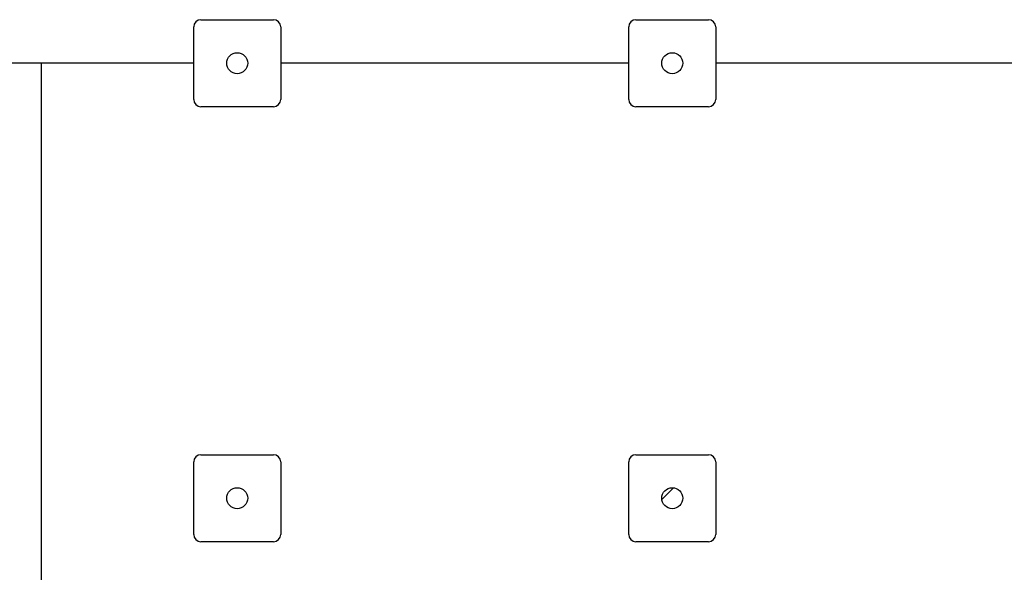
# Model space of a CAD drawing. Header units: millimetres. Extents: x 0 to 841, y 0 to 594.
# Tile 26 of 92: x 313 to 368, y 291 to 321. Entities that reach past the tile are written whole.
import ezdxf

# ---------------------------------------------------------------- set-up
doc = ezdxf.new("R2010")
doc.units = ezdxf.units.MM
doc.layers.add('TRAIT-FINS', color=9, linetype='Continuous')
doc.layers.add('TRAIT-FORT', color=4, linetype='Continuous', lineweight=25)

msp = doc.modelspace()

# ---------------------------------------------------------------- hatches: boundary and pattern name
at = {"layer": 'TRAIT-FINS'}
h = msp.add_hatch(dxfattribs=at)
h.set_pattern_fill('ANSI31', color=256, style=0)
edge = h.paths.add_edge_path(flags=0)
edge.add_arc((325.19017, 318.80643), 0.58, 0, 360)
h = msp.add_hatch(dxfattribs=at)
h.set_pattern_fill('ANSI31', color=256, style=0)
edge = h.paths.add_edge_path(flags=0)
edge.add_arc((349.19017, 318.80643), 0.58, 0, 360)
h = msp.add_hatch(dxfattribs=at)
h.set_pattern_fill('ANSI31', color=256, style=0)
edge = h.paths.add_edge_path(flags=0)
edge.add_arc((325.19017, 294.80643), 0.58, 0, 360)
h = msp.add_hatch(dxfattribs=at)
h.set_pattern_fill('ANSI31', color=256, style=0)
edge = h.paths.add_edge_path(flags=0)
edge.add_arc((349.19017, 294.80643), 0.58, 0, 360)

# ---------------------------------------------------------------- linework, layer by layer
at = {"layer": 'TRAIT-FORT', "lineweight": 25}
for p, q in [((323.19017, 321.20643), (327.19017, 321.20643)), ((347.19017, 321.20643), (351.19017, 321.20643)), ((322.79017, 316.80643), (322.79017, 320.80643)), ((327.59017, 320.80643), (327.59017, 316.80643)), ((346.79017, 316.80643), (346.79017, 320.80643)), ((351.59017, 320.80643), (351.59017, 316.80643)), ((314.39017, 318.80643), (311.99017, 318.80643)), ((314.39017, 178.5064), (314.39017, 318.80643)), ((322.79017, 318.80643), (314.39017, 318.80643)), ((346.79017, 318.80643), (327.59017, 318.80643)), ((370.79017, 318.80643), (351.59017, 318.80643)), ((327.19017, 316.40643), (323.19017, 316.40643)), ((351.19017, 316.40643), (347.19017, 316.40643)), ((323.19017, 297.20643), (327.19017, 297.20643)), ((347.19017, 297.20643), (351.19017, 297.20643)), ((322.79017, 292.80643), (322.79017, 296.80643)), ((327.59017, 296.80643), (327.59017, 292.80643)), ((346.79017, 292.80643), (346.79017, 296.80643)), ((351.59017, 296.80643), (351.59017, 292.80643)), ((327.19017, 292.40643), (323.19017, 292.40643)), ((351.19017, 292.40643), (347.19017, 292.40643))]:
    msp.add_line(p, q, dxfattribs=at)
for centre in [(325.19017, 318.80643), (349.19017, 318.80643), (325.19017, 294.80643), (349.19017, 294.80643)]:
    msp.add_circle(centre, 0.58, dxfattribs=at)
for centre, start, end in [((323.19017, 320.80643), 90, 180), ((327.19017, 320.80643), 0, 90), ((347.19017, 320.80643), 90, 180), ((351.19017, 320.80643), 0, 90), ((323.19017, 316.80643), 180, 270), ((327.19017, 316.80643), 270, 0), ((347.19017, 316.80643), 180, 270), ((351.19017, 316.80643), 270, 0), ((323.19017, 296.80643), 90, 180), ((327.19017, 296.80643), 0, 90), ((347.19017, 296.80643), 90, 180), ((351.19017, 296.80643), 0, 90), ((323.19017, 292.80643), 180, 270), ((327.19017, 292.80643), 270, 0), ((347.19017, 292.80643), 180, 270), ((351.19017, 292.80643), 270, 0)]:
    msp.add_arc(centre, 0.4, start, end, dxfattribs=at)

doc.saveas('drawing.dxf')
